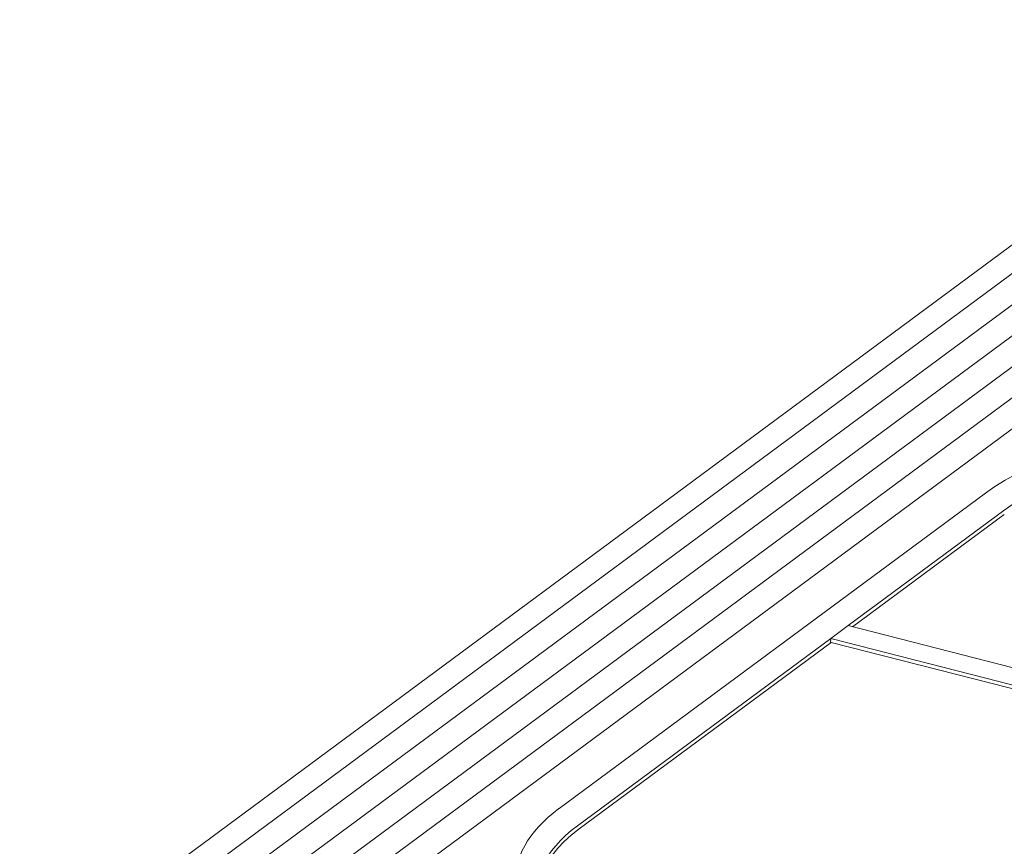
# Model space of a CAD drawing. Header units: millimetres. Extents: x 0 to 420, y 0 to 297.
# Tile 34 of 46: x 256 to 274, y 237 to 253. Entities that reach past the tile are written whole.
import ezdxf

# ---------------------------------------------------------------- set-up
doc = ezdxf.new("R2010")
doc.units = ezdxf.units.MM
doc.layers.add('1', color=7, linetype='Continuous', true_color=0xffffff)

msp = doc.modelspace()

# ---------------------------------------------------------------- linework, layer by layer
at = {"layer": '1', "color": 250, "linetype": 'Continuous', "lineweight": 18}
for p, q in [((284.409, 252.591), (258.243, 233.234)), ((279.578, 252.422), (255.822, 234.847)), ((256.768, 235.016), (280.113, 252.286)), ((257.345, 234.868), (280.69, 252.139)), ((258.487, 233.989), (283.01, 252.131)), ((257.869, 234.682), (281.32, 252.03)), ((282.056, 252), (258.287, 234.416)), ((273.683, 243.834), (265.797, 238)), ((274.025, 243.515), (271.145, 241.384)), ((274.033, 243.441), (271.224, 241.364)), ((271.145, 241.384), (270.825, 241.147)), ((283.131, 238.315), (271.145, 241.384)), ((270.825, 241.147), (266.139, 237.681)), ((270.82, 241.065), (270.825, 241.147)), ((270.825, 241.147), (282.811, 238.078)), ((270.833, 241.074), (266.169, 237.624)), ((282.73, 238.027), (270.833, 241.074))]:
    msp.add_line(p, q, dxfattribs=at)
for centre, major_axis, start_param, end_param in [((280.031, 242.208), (-7.139, 0.404), 2.688998, 5.83059), ((280.018, 241.98), (-6.739, 0.382), 2.688998, 5.83059), ((272.145, 236.374), (-7.139, 0.404), 5.83059, 8.972183), ((272.132, 236.146), (-6.739, 0.382), 5.83059, 7.039367), ((272.118, 236.101), (-6.689, 0.379), 5.83059, 6.627279)]:
    msp.add_ellipse(centre, major_axis=major_axis, ratio=0.404221, start_param=start_param, end_param=end_param, dxfattribs=at)

doc.saveas('drawing.dxf')
